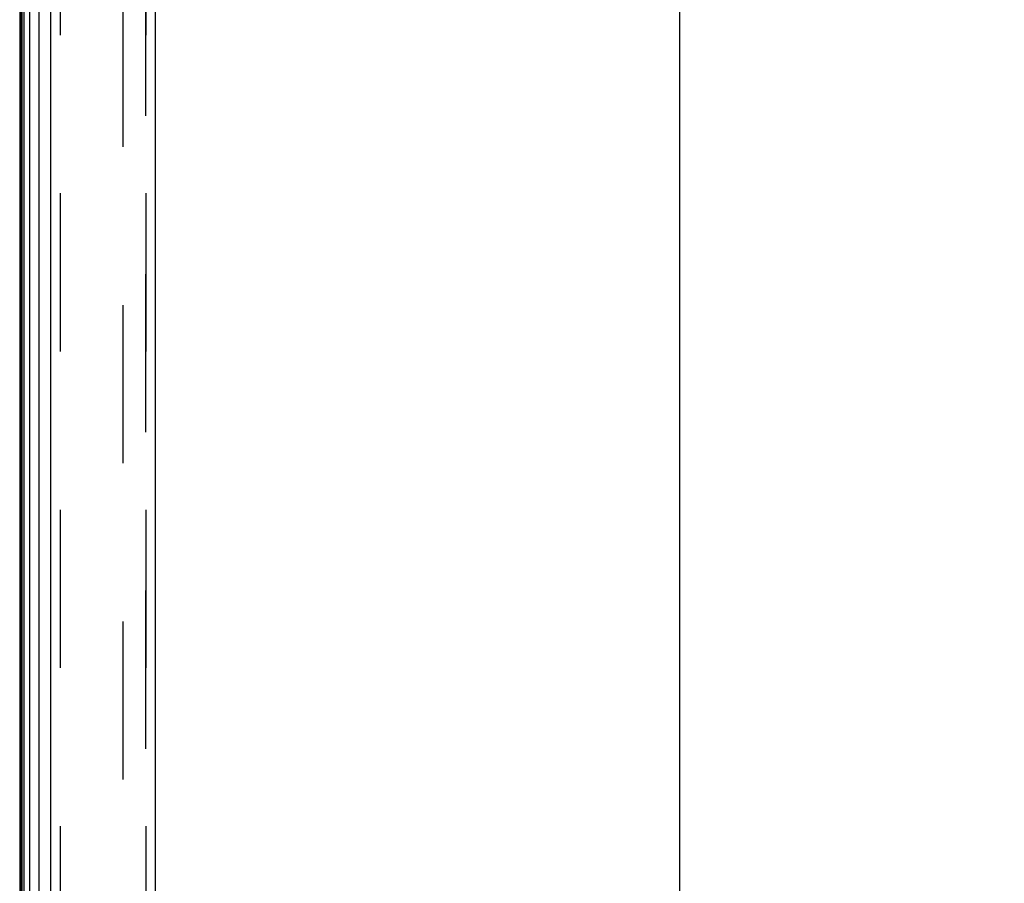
# Model space of a CAD drawing. Header units: inches. Extents: x 0 to 227, y 0 to 147.
# Tile 8 of 256: x 25.21 to 32.97, y 48.42 to 55.23. Entities that reach past the tile are written whole.
import ezdxf

# ---------------------------------------------------------------- set-up
doc = ezdxf.new("R2010")
doc.units = ezdxf.units.IN
doc.header["$LTSCALE"] = 12.466667
doc.header["$MEASUREMENT"] = 0
doc.linetypes.add('HIDDEN', pattern=[0.2, 0.1, -0.1])
doc.layers.get('0').update_dxf_attribs({"linetype": 'CONTINUOUS'})
for name, color, linetype in [('DEFAULT_2', 8, 'HIDDEN'), ('DIMENSIONS', 7, 'CONTINUOUS'), ('LEFTHAND_DOOR_ASSEMBLY', 7, 'CONTINUOUS'), ('RIGHTHAND_DOOR_ASSEMBLY', 7, 'CONTINUOUS')]:
    doc.layers.add(name, color=color, linetype=linetype)
doc.styles.get("Standard").update_dxf_attribs({"font": 'arial.ttf'})
doc.dimstyles.new('DIMSTYLE_1', dxfattribs={"dimtxt": 1, "dimasz": 1.333333, "dimexe": 0.09, "dimexo": 0.07, "dimgap": 0.0375, "dimtad": 0, "dimtih": 1, "dimtoh": 1, "dimzin": 4, "dimdsep": 46, "dimtxsty": 'Standard', "dimblk": '_FILLED', "dimblk1": '_FILLED', "dimblk2": '_FILLED', "dimcen": 0.09, "dimadec": 3, "dimazin": 1, "dimtfac": 1, "dimtdec": 3, "dimtofl": 0, "dimtmove": 0, "dimatfit": 3, "dimldrblk": '_FILLED', "dimfxl": 0, "dimtolj": 1, "dimtzin": 4, "dimarcsym": 0})

# ---------------------------------------------------------------- blocks, each defined once
blk = doc.blocks.new('_FILLED')
at = {"color": 0, "linetype": 'ByBlock'}
blk.add_solid([(0, 0), (-1, 0.2), (-1, -0.2)], dxfattribs=at)
blk = doc.blocks.new('*D8')
at = {"layer": 'DIMENSIONS', "color": 2, "linetype": 'Continuous'}
for p, q in [((27.0793, 101.3674), (31.6158, 101.3674)), ((30.4158, 101.3674), (30.4158, 73.1534)), ((30.4158, 41.8674), (30.4158, 69.6534)), ((27.0793, 41.8674), (31.6158, 41.8674))]:
    blk.add_line(p, q, dxfattribs=at)
at = {"layer": 'DIMENSIONS', "color": 2, "linetype": 'Continuous', "xscale": 1.3333333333, "yscale": 1.3333333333, "zscale": 1.3333333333}
for p, rotation in [((30.4158, 101.3674), 90), ((30.4158, 41.8674), 270)]:
    blk.add_blockref('_FILLED', p, dxfattribs=dict(at, rotation=rotation))
at = {"layer": 'DIMENSIONS', "color": 2, "linetype": 'Continuous', "insert": (30.4158, 72.6534), "char_height": 1, "width": 5.115242, "attachment_point": 2, "line_spacing_factor": 0.9}
blk.add_mtext('59.50\\PDOORS', dxfattribs=at)

msp = doc.modelspace()

# ---------------------------------------------------------------- linework, layer by layer
at = {"color": 3, "linetype": 'Continuous'}
msp.add_line((25.211, 101.5134), (25.211, 41.7214), dxfattribs=at)
at = {"layer": 'DEFAULT_2', "color": 8, "linetype": 'HIDDEN'}
msp.add_line((26.0235, 100.3518), (26.0235, 42.8829), dxfattribs=at)
at = {"layer": 'LEFTHAND_DOOR_ASSEMBLY', "color": 7, "linetype": 'Continuous'}
for p, q in [((25.2229, 41.9701), (25.2229, 101.2647)), ((25.2316, 41.9677), (25.2316, 101.2671)), ((25.2453, 41.961), (25.2453, 101.2738)), ((25.2887, 101.2828), (25.2887, 41.952)), ((25.3639, 41.9804), (25.3639, 101.2544))]:
    msp.add_line(p, q, dxfattribs=at)
at = {"layer": 'LEFTHAND_DOOR_ASSEMBLY', "color": 3, "linetype": 'Continuous'}
for p, q in [((25.456, 42.0024), (25.456, 101.2324)), ((26.281, 42.0024), (26.281, 101.2324))]:
    msp.add_line(p, q, dxfattribs=at)
at = {"layer": 'LEFTHAND_DOOR_ASSEMBLY', "color": 8, "linetype": 'HIDDEN'}
for p, q in [((25.531, 101.2324), (25.531, 42.0024)), ((26.206, 42.0024), (26.206, 101.2324))]:
    msp.add_line(p, q, dxfattribs=at)
at = {"layer": 'RIGHTHAND_DOOR_ASSEMBLY', "color": 8, "linetype": 'HIDDEN'}
for p, q in [((25.531, 101.2324), (25.531, 42.0024)), ((26.206, 101.2324), (26.206, 42.0024))]:
    msp.add_line(p, q, dxfattribs=at)

# ---------------------------------------------------------------- dimensions: what is measured, and where the dimension line sits
at = {"layer": 'DIMENSIONS', "color": 2, "linetype": 'Continuous'}
dim = msp.add_linear_dim(base=(30.4158, 41.8674), p1=(27.0093, 101.3674), p2=(27.0093, 41.8674), angle=270, text='<>\\PDOORS', dimstyle='DIMSTYLE_1', dxfattribs=at)
dim.commit()
dim.dimension.update_dxf_attribs({"geometry": '*D8', "text_midpoint": (30.4158, 71.4034), "dimtype": 160})

doc.saveas('drawing.dxf')
